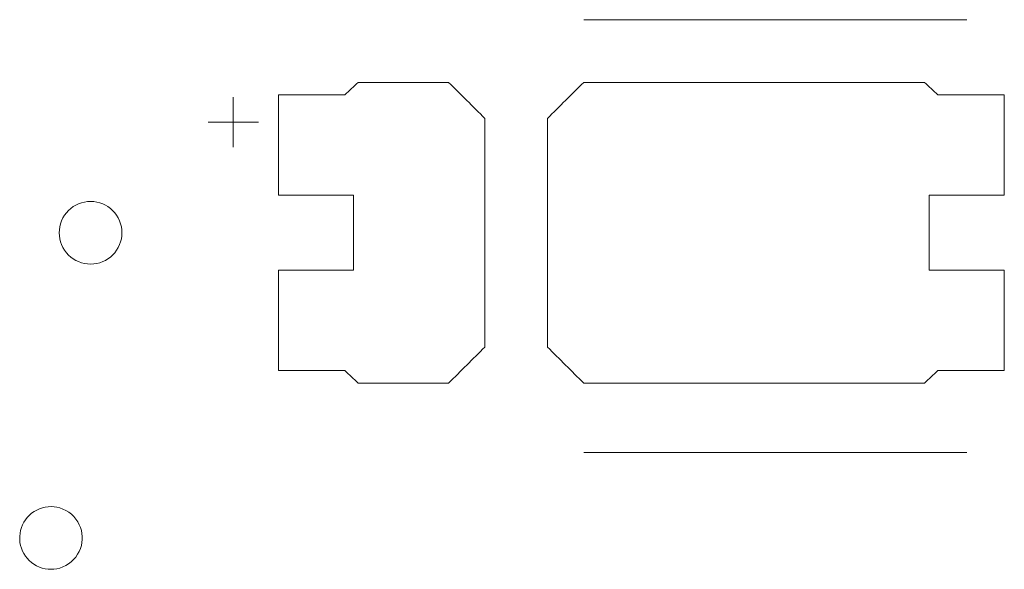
# Model space of a CAD drawing. Header units: inches. Extents: x -30 to 641, y 180 to 601.
# Tile 66 of 234: x 47.42 to 55.29, y 548.53 to 552.91. Entities that reach past the tile are written whole.
import ezdxf

# ---------------------------------------------------------------- set-up
doc = ezdxf.new("R2010")
doc.units = ezdxf.units.IN
doc.header["$MEASUREMENT"] = 0
doc.layers.add('1', color=7, linetype='Continuous')

# ---------------------------------------------------------------- blocks, each defined once
blk = doc.blocks.new('block 1445')
at = {"layer": '1', "color": 252, "lineweight": 13, "true_color": 0x848484}
blk.add_lwpolyline([(54.988, 549.4607), (51.9277, 549.4607)], dxfattribs=at)
blk = doc.blocks.new('block 1582')
at = {"layer": '1', "color": 252, "lineweight": 13, "true_color": 0x848484}
blk.add_lwpolyline([(54.988, 552.9139), (51.9277, 552.9139)], dxfattribs=at)
blk = doc.blocks.new('block 1583')
at = {"layer": '1', "color": 252, "lineweight": 13, "true_color": 0x848484}
blk.add_lwpolyline([(48.9281, 552.0953), (49.3281, 552.0953)], dxfattribs=at)
blk = doc.blocks.new('block 1584')
at = {"layer": '1', "color": 252, "lineweight": 13, "true_color": 0x848484}
blk.add_lwpolyline([(49.1271, 551.8959), (49.1271, 552.2959)], dxfattribs=at)
blk = doc.blocks.new('block 1793')
at = {"layer": '1', "color": 252, "lineweight": 13, "true_color": 0x848484}
blk.add_lwpolyline([(54.988, 549.4607), (51.9277, 549.4607)], dxfattribs=at)
blk = doc.blocks.new('block 1794')
at = {"layer": '1', "color": 252, "lineweight": 13, "true_color": 0x848484}
blk.add_lwpolyline([(54.988, 552.9139), (51.9277, 552.9139)], dxfattribs=at)
blk = doc.blocks.new('block 1795')
at = {"layer": '1', "color": 252, "lineweight": 13, "true_color": 0x848484}
blk.add_lwpolyline([(49.1271, 551.8959), (49.1271, 552.2959)], dxfattribs=at)
blk = doc.blocks.new('block 1796')
at = {"layer": '1', "color": 252, "lineweight": 13, "true_color": 0x848484}
blk.add_lwpolyline([(48.9281, 552.0953), (49.3281, 552.0953)], dxfattribs=at)
blk = doc.blocks.new('block 5928')
at = {"layer": '1', "color": 252, "lineweight": 13, "true_color": 0x848484}
blk.add_lwpolyline([(47.7379, 551.2139), (47.739, 551.2375), (47.7424, 551.2615), (47.7483, 551.2854), (47.7566, 551.3089), (47.7673, 551.3316), (47.7802, 551.3531), (47.7952, 551.3732), (47.8119, 551.3915), (47.8301, 551.4079), (47.8495, 551.4221), (47.8698, 551.4343), (47.8913, 551.4445), (47.9142, 551.4528), (47.9382, 551.459), (47.9629, 551.4627), (47.988, 551.464), (48.013, 551.4627), (48.0377, 551.459), (48.0617, 551.4528), (48.0846, 551.4445), (48.1061, 551.4343), (48.1264, 551.4221), (48.1458, 551.4079), (48.164, 551.3915), (48.1807, 551.3732), (48.1957, 551.3531), (48.2086, 551.3316), (48.2193, 551.3089), (48.2276, 551.2854), (48.2335, 551.2615), (48.2369, 551.2375), (48.2381, 551.2139), (48.2369, 551.1902), (48.2335, 551.1662), (48.2276, 551.1423), (48.2193, 551.1188), (48.2086, 551.0961), (48.1957, 551.0746), (48.1807, 551.0545), (48.164, 551.0362), (48.1458, 551.0198), (48.1264, 551.0056), (48.1061, 550.9934), (48.0846, 550.9832), (48.0617, 550.9749), (48.0377, 550.9688), (48.013, 550.965), (47.988, 550.9638), (47.9629, 550.965), (47.9382, 550.9688), (47.9142, 550.9749), (47.8913, 550.9832), (47.8698, 550.9934), (47.8495, 551.0056), (47.8301, 551.0198), (47.8119, 551.0362), (47.7952, 551.0545), (47.7802, 551.0746), (47.7673, 551.0961), (47.7566, 551.1188), (47.7483, 551.1423), (47.7424, 551.1662), (47.739, 551.1902), (47.7379, 551.2139)], dxfattribs=at)
blk = doc.blocks.new('block 5930')
at = {"layer": '1', "color": 252, "lineweight": 13, "true_color": 0x848484}
blk.add_open_spline([(55.288, 551.5139), (55.288, 551.7805), (55.288, 552.0472), (55.288, 552.3139), (55.1112, 552.3139), (54.9345, 552.3139), (54.7578, 552.3139), (54.722, 552.3472), (54.6863, 552.3805), (54.6506, 552.4139), (53.7429, 552.4139), (52.8353, 552.4139), (51.9277, 552.4139), (51.8311, 552.3179), (51.7345, 552.222), (51.638, 552.1261), (51.638, 551.518), (51.638, 550.9099), (51.638, 550.3018), (51.7345, 550.2058), (51.8311, 550.1098), (51.9277, 550.0139), (52.8353, 550.0139), (53.7429, 550.0139), (54.6506, 550.0139), (54.6863, 550.0472), (54.722, 550.0805), (54.7578, 550.1139), (54.9345, 550.1139), (55.1112, 550.1139), (55.288, 550.1139), (55.288, 550.3805), (55.288, 550.6472), (55.288, 550.9139), (55.088, 550.9139), (54.888, 550.9139), (54.688, 550.9139), (54.688, 551.1139), (54.688, 551.3139), (54.688, 551.5139), (54.888, 551.5139), (55.088, 551.5139), (55.288, 551.5139)], degree=3, knots=[0, 0, 0, 0, 1, 1, 1, 2, 2, 2, 3, 3, 3, 4, 4, 4, 5, 5, 5, 6, 6, 6, 7, 7, 7, 8, 8, 8, 9, 9, 9, 10, 10, 10, 11, 11, 11, 12, 12, 12, 13, 13, 13, 14, 14, 14, 14], dxfattribs=at)
blk = doc.blocks.new('block 5931')
at = {"layer": '1', "color": 252, "lineweight": 13, "true_color": 0x848484}
blk.add_open_spline([(55.288, 551.5139), (55.288, 551.7805), (55.288, 552.0472), (55.288, 552.3139), (55.1112, 552.3139), (54.9345, 552.3139), (54.7578, 552.3139), (54.722, 552.3472), (54.6863, 552.3805), (54.6506, 552.4139), (53.7429, 552.4139), (52.8353, 552.4139), (51.9277, 552.4139), (51.8311, 552.3179), (51.7345, 552.222), (51.638, 552.1261), (51.638, 551.518), (51.638, 550.9099), (51.638, 550.3018), (51.7345, 550.2058), (51.8311, 550.1098), (51.9277, 550.0139), (52.8353, 550.0139), (53.7429, 550.0139), (54.6506, 550.0139), (54.6863, 550.0472), (54.722, 550.0805), (54.7578, 550.1139), (54.9345, 550.1139), (55.1112, 550.1139), (55.288, 550.1139), (55.288, 550.3805), (55.288, 550.6472), (55.288, 550.9139), (55.088, 550.9139), (54.888, 550.9139), (54.688, 550.9139), (54.688, 551.1139), (54.688, 551.3139), (54.688, 551.5139), (54.888, 551.5139), (55.088, 551.5139), (55.288, 551.5139)], degree=3, knots=[0, 0, 0, 0, 1, 1, 1, 2, 2, 2, 3, 3, 3, 4, 4, 4, 5, 5, 5, 6, 6, 6, 7, 7, 7, 8, 8, 8, 9, 9, 9, 10, 10, 10, 11, 11, 11, 12, 12, 12, 13, 13, 13, 14, 14, 14, 14], dxfattribs=at)
blk = doc.blocks.new('block 5932')
at = {"layer": '1', "color": 252, "lineweight": 13, "true_color": 0x848484}
blk.add_open_spline([(50.8484, 552.4139), (50.9449, 552.3179), (51.0414, 552.222), (51.138, 552.1261), (51.138, 551.518), (51.138, 550.9099), (51.138, 550.3018), (51.0414, 550.2058), (50.9449, 550.1098), (50.8484, 550.0139), (50.6074, 550.0139), (50.3664, 550.0139), (50.1254, 550.0139), (50.0897, 550.0472), (50.054, 550.0805), (50.0183, 550.1139), (49.8415, 550.1139), (49.6647, 550.1139), (49.488, 550.1139), (49.488, 550.3805), (49.488, 550.6472), (49.488, 550.9139), (49.688, 550.9139), (49.888, 550.9139), (50.088, 550.9139), (50.088, 551.1139), (50.088, 551.3139), (50.088, 551.5139), (49.888, 551.5139), (49.688, 551.5139), (49.488, 551.5139), (49.488, 551.7805), (49.488, 552.0472), (49.488, 552.3139), (49.6647, 552.3139), (49.8415, 552.3139), (50.0183, 552.3139), (50.054, 552.3472), (50.0897, 552.3805), (50.1254, 552.4139), (50.3664, 552.4139), (50.6074, 552.4139), (50.8484, 552.4139)], degree=3, knots=[0, 0, 0, 0, 1, 1, 1, 2, 2, 2, 3, 3, 3, 4, 4, 4, 5, 5, 5, 6, 6, 6, 7, 7, 7, 8, 8, 8, 9, 9, 9, 10, 10, 10, 11, 11, 11, 12, 12, 12, 13, 13, 13, 14, 14, 14, 14], dxfattribs=at)
blk = doc.blocks.new('block 5933')
at = {"layer": '1', "color": 252, "lineweight": 13, "true_color": 0x848484}
blk.add_open_spline([(50.8484, 552.4139), (50.9449, 552.3179), (51.0414, 552.222), (51.138, 552.1261), (51.138, 551.518), (51.138, 550.9099), (51.138, 550.3018), (51.0414, 550.2058), (50.9449, 550.1098), (50.8484, 550.0139), (50.6074, 550.0139), (50.3664, 550.0139), (50.1254, 550.0139), (50.0897, 550.0472), (50.054, 550.0805), (50.0183, 550.1139), (49.8415, 550.1139), (49.6647, 550.1139), (49.488, 550.1139), (49.488, 550.3805), (49.488, 550.6472), (49.488, 550.9139), (49.688, 550.9139), (49.888, 550.9139), (50.088, 550.9139), (50.088, 551.1139), (50.088, 551.3139), (50.088, 551.5139), (49.888, 551.5139), (49.688, 551.5139), (49.488, 551.5139), (49.488, 551.7805), (49.488, 552.0472), (49.488, 552.3139), (49.6647, 552.3139), (49.8415, 552.3139), (50.0183, 552.3139), (50.054, 552.3472), (50.0897, 552.3805), (50.1254, 552.4139), (50.3664, 552.4139), (50.6074, 552.4139), (50.8484, 552.4139)], degree=3, knots=[0, 0, 0, 0, 1, 1, 1, 2, 2, 2, 3, 3, 3, 4, 4, 4, 5, 5, 5, 6, 6, 6, 7, 7, 7, 8, 8, 8, 9, 9, 9, 10, 10, 10, 11, 11, 11, 12, 12, 12, 13, 13, 13, 14, 14, 14, 14], dxfattribs=at)
blk = doc.blocks.new('block 6160')
at = {"layer": '1', "color": 18, "lineweight": 13, "true_color": 0x4c0000}
blk.add_lwpolyline([(47.6712, 548.5282), (47.6482, 548.5292), (47.6249, 548.5325), (47.6017, 548.538), (47.5788, 548.5458), (47.5566, 548.5559), (47.5355, 548.5681), (47.5158, 548.5823), (47.4976, 548.5982), (47.4812, 548.6156), (47.4668, 548.6341), (47.4544, 548.6535), (47.4439, 548.674), (47.4351, 548.6958), (47.4283, 548.7187), (47.4237, 548.7424), (47.4214, 548.7667), (47.4215, 548.791), (47.4239, 548.8152), (47.4286, 548.8389), (47.4355, 548.8618), (47.4444, 548.8835), (47.4551, 548.9039), (47.4676, 548.9233), (47.4821, 548.9418), (47.4986, 548.959), (47.5168, 548.9749), (47.5367, 548.9889), (47.5579, 549.001), (47.5801, 549.011), (47.603, 549.0187), (47.6262, 549.0241), (47.6495, 549.0272), (47.6724, 549.0282), (47.6956, 549.027), (47.7194, 549.0234), (47.7434, 549.0175), (47.7673, 549.0089), (47.7907, 548.9977), (47.8131, 548.984), (47.8341, 548.9677), (47.8533, 548.9493), (47.8705, 548.929), (47.8853, 548.9071), (47.8976, 548.8841), (47.9072, 548.8604), (47.9143, 548.8364), (47.9188, 548.8125), (47.9209, 548.789), (47.9208, 548.766), (47.9186, 548.7425), (47.9139, 548.7186), (47.9067, 548.6946), (47.8969, 548.6709), (47.8845, 548.6479), (47.8696, 548.6261), (47.8523, 548.6059), (47.8329, 548.5876), (47.8118, 548.5715), (47.7894, 548.5579), (47.766, 548.5468), (47.7421, 548.5384), (47.7181, 548.5326), (47.6943, 548.5292), (47.6712, 548.5282)], dxfattribs=at)
blk = doc.blocks.new('block 6535')
at = {"layer": '1', "color": 252, "lineweight": 13, "true_color": 0x848484}
blk.add_open_spline([(55.288, 551.5139), (55.288, 551.7805), (55.288, 552.0472), (55.288, 552.3139), (55.1112, 552.3139), (54.9345, 552.3139), (54.7578, 552.3139), (54.722, 552.3472), (54.6863, 552.3805), (54.6506, 552.4139), (53.7429, 552.4139), (52.8353, 552.4139), (51.9277, 552.4139), (51.8311, 552.3179), (51.7345, 552.222), (51.638, 552.1261), (51.638, 551.518), (51.638, 550.9099), (51.638, 550.3018), (51.7345, 550.2058), (51.8311, 550.1098), (51.9277, 550.0139), (52.8353, 550.0139), (53.7429, 550.0139), (54.6506, 550.0139), (54.6863, 550.0472), (54.722, 550.0805), (54.7578, 550.1139), (54.9345, 550.1139), (55.1112, 550.1139), (55.288, 550.1139), (55.288, 550.3805), (55.288, 550.6472), (55.288, 550.9139), (55.088, 550.9139), (54.888, 550.9139), (54.688, 550.9139), (54.688, 551.1139), (54.688, 551.3139), (54.688, 551.5139), (54.888, 551.5139), (55.088, 551.5139), (55.288, 551.5139)], degree=3, knots=[0, 0, 0, 0, 1, 1, 1, 2, 2, 2, 3, 3, 3, 4, 4, 4, 5, 5, 5, 6, 6, 6, 7, 7, 7, 8, 8, 8, 9, 9, 9, 10, 10, 10, 11, 11, 11, 12, 12, 12, 13, 13, 13, 14, 14, 14, 14], dxfattribs=at)
blk = doc.blocks.new('block 6537')
at = {"layer": '1', "color": 252, "lineweight": 13, "true_color": 0x848484}
blk.add_open_spline([(50.8484, 552.4139), (50.9449, 552.3179), (51.0414, 552.222), (51.138, 552.1261), (51.138, 551.518), (51.138, 550.9099), (51.138, 550.3018), (51.0414, 550.2058), (50.9449, 550.1098), (50.8484, 550.0139), (50.6074, 550.0139), (50.3664, 550.0139), (50.1254, 550.0139), (50.0897, 550.0472), (50.054, 550.0805), (50.0183, 550.1139), (49.8415, 550.1139), (49.6647, 550.1139), (49.488, 550.1139), (49.488, 550.3805), (49.488, 550.6472), (49.488, 550.9139), (49.688, 550.9139), (49.888, 550.9139), (50.088, 550.9139), (50.088, 551.1139), (50.088, 551.3139), (50.088, 551.5139), (49.888, 551.5139), (49.688, 551.5139), (49.488, 551.5139), (49.488, 551.7805), (49.488, 552.0472), (49.488, 552.3139), (49.6647, 552.3139), (49.8415, 552.3139), (50.0183, 552.3139), (50.054, 552.3472), (50.0897, 552.3805), (50.1254, 552.4139), (50.3664, 552.4139), (50.6074, 552.4139), (50.8484, 552.4139)], degree=3, knots=[0, 0, 0, 0, 1, 1, 1, 2, 2, 2, 3, 3, 3, 4, 4, 4, 5, 5, 5, 6, 6, 6, 7, 7, 7, 8, 8, 8, 9, 9, 9, 10, 10, 10, 11, 11, 11, 12, 12, 12, 13, 13, 13, 14, 14, 14, 14], dxfattribs=at)
blk = doc.blocks.new('block 6538')
at = {"layer": '1', "color": 252, "lineweight": 13, "true_color": 0x848484}
blk.add_lwpolyline([(47.7379, 551.2139), (47.739, 551.2375), (47.7424, 551.2615), (47.7483, 551.2854), (47.7566, 551.3089), (47.7673, 551.3316), (47.7802, 551.3531), (47.7952, 551.3732), (47.8119, 551.3915), (47.8301, 551.4079), (47.8495, 551.4221), (47.8698, 551.4343), (47.8913, 551.4445), (47.9142, 551.4528), (47.9382, 551.459), (47.9629, 551.4627), (47.988, 551.464), (48.013, 551.4627), (48.0377, 551.459), (48.0617, 551.4528), (48.0846, 551.4445), (48.1061, 551.4343), (48.1264, 551.4221), (48.1458, 551.4079), (48.164, 551.3915), (48.1807, 551.3732), (48.1957, 551.3531), (48.2086, 551.3316), (48.2193, 551.3089), (48.2276, 551.2854), (48.2335, 551.2615), (48.2369, 551.2375), (48.2381, 551.2139), (48.2369, 551.1902), (48.2335, 551.1662), (48.2276, 551.1423), (48.2193, 551.1188), (48.2086, 551.0961), (48.1957, 551.0746), (48.1807, 551.0545), (48.164, 551.0362), (48.1458, 551.0198), (48.1264, 551.0056), (48.1061, 550.9934), (48.0846, 550.9832), (48.0617, 550.9749), (48.0377, 550.9688), (48.013, 550.965), (47.988, 550.9638), (47.9629, 550.965), (47.9382, 550.9688), (47.9142, 550.9749), (47.8913, 550.9832), (47.8698, 550.9934), (47.8495, 551.0056), (47.8301, 551.0198), (47.8119, 551.0362), (47.7952, 551.0545), (47.7802, 551.0746), (47.7673, 551.0961), (47.7566, 551.1188), (47.7483, 551.1423), (47.7424, 551.1662), (47.739, 551.1902), (47.7379, 551.2139)], dxfattribs=at)
blk = doc.blocks.new('block 6539')
at = {"layer": '1', "color": 252, "lineweight": 13, "true_color": 0x848484}
blk.add_open_spline([(50.8484, 552.4139), (50.9449, 552.3179), (51.0414, 552.222), (51.138, 552.1261), (51.138, 551.518), (51.138, 550.9099), (51.138, 550.3018), (51.0414, 550.2058), (50.9449, 550.1098), (50.8484, 550.0139), (50.6074, 550.0139), (50.3664, 550.0139), (50.1254, 550.0139), (50.0897, 550.0472), (50.054, 550.0805), (50.0183, 550.1139), (49.8415, 550.1139), (49.6647, 550.1139), (49.488, 550.1139), (49.488, 550.3805), (49.488, 550.6472), (49.488, 550.9139), (49.688, 550.9139), (49.888, 550.9139), (50.088, 550.9139), (50.088, 551.1139), (50.088, 551.3139), (50.088, 551.5139), (49.888, 551.5139), (49.688, 551.5139), (49.488, 551.5139), (49.488, 551.7805), (49.488, 552.0472), (49.488, 552.3139), (49.6647, 552.3139), (49.8415, 552.3139), (50.0183, 552.3139), (50.054, 552.3472), (50.0897, 552.3805), (50.1254, 552.4139), (50.3664, 552.4139), (50.6074, 552.4139), (50.8484, 552.4139)], degree=3, knots=[0, 0, 0, 0, 1, 1, 1, 2, 2, 2, 3, 3, 3, 4, 4, 4, 5, 5, 5, 6, 6, 6, 7, 7, 7, 8, 8, 8, 9, 9, 9, 10, 10, 10, 11, 11, 11, 12, 12, 12, 13, 13, 13, 14, 14, 14, 14], dxfattribs=at)
blk = doc.blocks.new('block 6540')
at = {"layer": '1', "color": 252, "lineweight": 13, "true_color": 0x848484}
blk.add_open_spline([(55.288, 551.5139), (55.288, 551.7805), (55.288, 552.0472), (55.288, 552.3139), (55.1112, 552.3139), (54.9345, 552.3139), (54.7578, 552.3139), (54.722, 552.3472), (54.6863, 552.3805), (54.6506, 552.4139), (53.7429, 552.4139), (52.8353, 552.4139), (51.9277, 552.4139), (51.8311, 552.3179), (51.7345, 552.222), (51.638, 552.1261), (51.638, 551.518), (51.638, 550.9099), (51.638, 550.3018), (51.7345, 550.2058), (51.8311, 550.1098), (51.9277, 550.0139), (52.8353, 550.0139), (53.7429, 550.0139), (54.6506, 550.0139), (54.6863, 550.0472), (54.722, 550.0805), (54.7578, 550.1139), (54.9345, 550.1139), (55.1112, 550.1139), (55.288, 550.1139), (55.288, 550.3805), (55.288, 550.6472), (55.288, 550.9139), (55.088, 550.9139), (54.888, 550.9139), (54.688, 550.9139), (54.688, 551.1139), (54.688, 551.3139), (54.688, 551.5139), (54.888, 551.5139), (55.088, 551.5139), (55.288, 551.5139)], degree=3, knots=[0, 0, 0, 0, 1, 1, 1, 2, 2, 2, 3, 3, 3, 4, 4, 4, 5, 5, 5, 6, 6, 6, 7, 7, 7, 8, 8, 8, 9, 9, 9, 10, 10, 10, 11, 11, 11, 12, 12, 12, 13, 13, 13, 14, 14, 14, 14], dxfattribs=at)

msp = doc.modelspace()

# ---------------------------------------------------------------- block references
at = {"layer": '1'}
for name in ['block 1582', 'block 1794', 'block 5932', 'block 5933', 'block 6537', 'block 6539', 'block 5930', 'block 5931', 'block 6535', 'block 6540', 'block 1584', 'block 1795', 'block 1583', 'block 1796', 'block 5928', 'block 6538', 'block 1445', 'block 1793', 'block 6160']:
    msp.add_blockref(name, (0, 0), dxfattribs=at)

doc.saveas('drawing.dxf')
